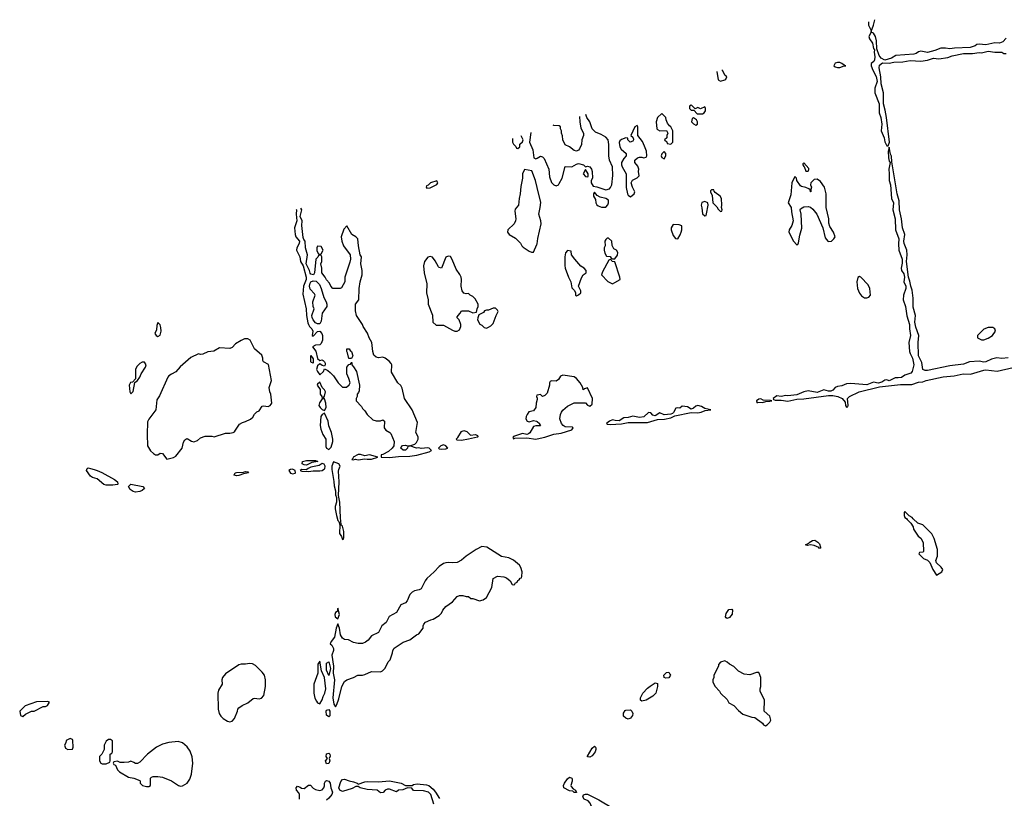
# Model space of a CAD drawing. Header units: inches. Extents: x 2710684 to 2828758, y 857022 to 965663.
# Tile 223 of 256: x 2735402 to 2744153, y 957076 to 963999. Entities that reach past the tile are written whole.
import ezdxf

# ---------------------------------------------------------------- set-up
doc = ezdxf.new("R2010")
doc.units = ezdxf.units.IN
doc.header["$MEASUREMENT"] = 0
for name, color, linetype in [('C7935', 7, 'Continuous'), ('C7936', 7, 'Continuous'), ('C7945', 7, 'Continuous'), ('C7946', 7, 'Continuous')]:
    doc.layers.add(name, color=color, linetype=linetype)

msp = doc.modelspace()

# ---------------------------------------------------------------- linework, layer by layer
at = {"layer": 'C7935', "color": 4}
for points, elevation in [([(2736063.1, 960000), (2736091.2, 959991.2), (2736132.1, 959972.1), (2736245.5, 959910), (2736270.4, 959890), (2736273.4, 959870), (2736270, 959867.6), (2736230, 959859.7), (2736170, 959860.7), (2736150, 959867), (2736090, 959917.6), (2736048, 959928), (2736030, 959939.3), (2735997, 959990), (2735999.1, 960000)], 8), ([(2737808, 960000), (2737793, 959990), (2737810, 959967.6), (2737830, 959961.7), (2737850, 959968.2), (2737852.7, 959970), (2737849.6, 959990), (2737832.9, 960000)], 12), ([(2737954.3, 960000), (2737950, 959996.2), (2737910, 959999.3), (2737896, 959990), (2737910, 959983.8), (2737970, 959981.3), (2738010, 959988.8), (2738070, 959987.2), (2738090, 959990.3), (2738103.1, 960000)], 12), ([(2738176.9, 960000), (2738194.4, 959894.4), (2738195.8, 959855.8), (2738208.2, 959810), (2738210, 959774), (2738218.8, 959750), (2738216.4, 959710), (2738206, 959670), (2738207, 959650), (2738217.1, 959590), (2738230, 959546), (2738237.5, 959537.5), (2738247.7, 959507.7), (2738243.1, 959430), (2738263.4, 959403.4), (2738270, 959378), (2738279, 959381), (2738283.1, 959396.9), (2738281.6, 959450), (2738270, 959495.3), (2738261.2, 959501.2), (2738259, 959510), (2738251.8, 959570), (2738247, 959710), (2738235.1, 959770), (2738242, 959890), (2738234.8, 959985.2), (2738239.6, 960000)], 12), ([(2737889.3, 957070), (2737889.2, 957109.2), (2737884, 957124), (2737862, 957150), (2737859, 957170), (2737870, 957184.7), (2737895.3, 957175.3), (2737906, 957166), (2737930, 957164.7), (2737970, 957194), (2737987.3, 957192.7), (2738010, 957166), (2738030, 957156), (2738070, 957146), (2738090, 957151), (2738105.2, 957170), (2738111.5, 957188.5), (2738109.6, 957210.4), (2738121.2, 957230), (2738130, 957234.9), (2738150, 957228), (2738161.1, 957210), (2738166.7, 957170), (2738182.4, 957130), (2738174.9, 957110), (2738150, 957076.9), (2738130, 957059.1)], 8), ([(2739083.3, 957023.3), (2739057.2, 957110), (2739034, 957130), (2738990, 957142), (2738906, 957146), (2738898, 957150), (2738887.3, 957167.3), (2738850, 957168.7), (2738807.3, 957152.7), (2738770, 957148.7), (2738750, 957135.3), (2738690, 957158.4), (2738670, 957157), (2738651.3, 957150), (2738632.7, 957127.3), (2738610, 957126), (2738578, 957150), (2738490, 957156.2), (2738428, 957170), (2738410, 957182), (2738390, 957182), (2738356.7, 957163.3), (2738270, 957138.4), (2738248, 957148), (2738239.7, 957170), (2738255.1, 957224.9), (2738270, 957244.7), (2738290, 957246), (2738330.5, 957230.5), (2738370, 957223), (2738402, 957210), (2738410, 957202), (2738470, 957224.4), (2738490, 957226.7), (2738590, 957223.1), (2738689.1, 957230.9), (2738792.2, 957212.2), (2738830, 957191.3), (2738890, 957191.3), (2738901.5, 957198.5), (2738934.2, 957205.8), (2739017.4, 957197.4), (2739038.8, 957190), (2739076.7, 957156.7), (2739098.8, 957130), (2739133.7, 957073.7)], 8)]:
    msp.add_lwpolyline(points, dxfattribs=dict(at, elevation=elevation))
for points, elevation in [([(2737330, 959944.2), (2737309.5, 959950), (2737317.2, 959970), (2737330, 959974.3), (2737390, 959977.3), (2737410, 959982.8), (2737430, 959978), (2737436, 959970), (2737390, 959962.7), (2737350, 959948)], 8), ([(2736430, 959799.6), (2736410, 959805.1), (2736383.3, 959823.3), (2736369.7, 959850.3), (2736390, 959870.3), (2736496, 959850), (2736510.8, 959830), (2736490, 959812.3), (2736470, 959805.1)], 8), ([(2739510, 959316), (2739458, 959290), (2739370.7, 959229.3), (2739330, 959194), (2739290, 959173.2), (2739250, 959169.2), (2739210, 959173.2), (2739190, 959169.2), (2739170, 959164), (2739130, 959139), (2739086, 959090), (2739021, 959030), (2739006, 959010), (2738970, 958938), (2738951.1, 958928.9), (2738910, 958922), (2738890, 958908.7), (2738870, 958888), (2738847.1, 958832.9), (2738830, 958815.3), (2738790, 958795.3), (2738750.6, 958729.4), (2738685.5, 958694.5), (2738659.8, 958640.2), (2738622, 958610), (2738591.3, 958550), (2738530, 958522), (2738498, 958482), (2738475.3, 958464.7), (2738450, 958454), (2738410, 958454), (2738370, 958462), (2738324.7, 958484.7), (2738290, 958489.2), (2738270, 958499), (2738253.2, 958530), (2738245.2, 958590), (2738230, 958628), (2738214.8, 958590), (2738199.6, 958510), (2738170.4, 958470), (2738162, 958450), (2738177, 958437), (2738190.2, 958410), (2738191.3, 958390), (2738177.6, 958350), (2738191, 958250), (2738188.8, 958190), (2738199.4, 958130), (2738186.4, 957970), (2738193.7, 957913.7), (2738210, 957891), (2738220.9, 957910), (2738238.3, 957961.7), (2738264.5, 958070), (2738290, 958116), (2738310, 958131), (2738370, 958151.3), (2738406, 958170), (2738449.1, 958170.9), (2738470, 958176), (2738530, 958204.7), (2738610, 958202), (2738626, 958210), (2738650, 958234), (2738678, 958290), (2738693.6, 958306.4), (2738715.3, 958370), (2738718, 958390), (2738728.9, 958411.1), (2738810, 958466), (2738870, 958484.7), (2738929.2, 958530.8), (2738950, 958538), (2738988, 958590), (2738988.9, 958611.1), (2738994.6, 958625.4), (2739010, 958642), (2739055.3, 958664.7), (2739078, 958670), (2739130, 958702), (2739150, 958722), (2739162, 958750), (2739190, 958782), (2739250, 958822), (2739290, 958871.3), (2739310, 958881), (2739339.8, 958879.8), (2739370, 958872), (2739390, 958872), (2739412.7, 958852.7), (2739430, 958852), (2739490, 958831.3), (2739520.2, 958839.8), (2739550, 958862), (2739598, 958950), (2739610, 959032), (2739649.3, 959050.7), (2739705.4, 959045.4), (2739730, 959038), (2739762, 959010), (2739778, 958978), (2739790, 958974), (2739802, 958978), (2739806, 958990), (2739822, 958998), (2739830, 959014), (2739842, 959018), (2739850, 959034), (2739862, 959038), (2739866, 959050), (2739868, 959090), (2739855.3, 959130), (2739844, 959150), (2739790, 959194), (2739750, 959214), (2739685.6, 959225.6), (2739555.3, 959310)], 12), ([(2738230, 958766), (2738222.8, 958737.2), (2738210, 958728), (2738204, 958710), (2738207.3, 958690), (2738230, 958672), (2738244, 958710)], 12), ([(2737444.5, 958275.5), (2737408.9, 958268.9), (2737370, 958268.7), (2737350, 958262), (2737230, 958182), (2737204.7, 958150), (2737198, 958130), (2737202, 958090), (2737170, 958038), (2737162.8, 958010), (2737165.5, 957870), (2737176.3, 957830), (2737190, 957806.8), (2737210, 957786.8), (2737250, 957762), (2737270, 957757.3), (2737290, 957761), (2737310, 957784.7), (2737337.2, 957850), (2737341.2, 957870), (2737350, 957881), (2737378.6, 957901.4), (2737430, 957924), (2737477.5, 957962.5), (2737490, 957967.3), (2737530, 957961), (2737550, 957966), (2737573.2, 957990), (2737587, 958070), (2737585.6, 958130), (2737578, 958170), (2737557.4, 958197.4), (2737496.6, 958256.6), (2737470, 958272.7)], 12), ([(2738070, 958295.3), (2738052, 958270), (2738050.8, 958190), (2738017.3, 958090), (2738016.4, 958010), (2738026.4, 957966.4), (2738039.8, 957939.8), (2738050, 957926), (2738070, 957918), (2738090, 957950.8), (2738098.8, 957981.2), (2738114, 958010), (2738123.7, 958050), (2738111.7, 958150), (2738085.2, 958210)], 12), ([(2738150, 958169), (2738130, 958215.3), (2738128, 958250), (2738130, 958278), (2738150, 958290.8), (2738165.2, 958230)], 8), ([(2735650, 957938), (2735550, 957935.3), (2735450, 957898), (2735402, 957850), (2735410, 957814), (2735430, 957804.7), (2735454.6, 957825.4), (2735508.4, 957851.6), (2735530, 957852), (2735610, 957894), (2735630, 957894), (2735650, 957902), (2735666, 957930)], 12), ([(2738150, 957799.5), (2738130, 957817.2), (2738125.4, 957850), (2738130, 957859.1), (2738150, 957867.3), (2738158.7, 957850), (2738158.4, 957810)], 8), ([(2735850, 957608), (2735814, 957590), (2735812, 957570), (2735801, 957550), (2735810, 957522), (2735830, 957512), (2735870, 957514), (2735878, 957530), (2735875.3, 957590), (2735870, 957598)], 12), ([(2736210, 957598), (2736190, 957598), (2736170, 957586), (2736154, 957550), (2736154, 957510), (2736131.6, 957468.4), (2736112.7, 957447.3), (2736112, 957410), (2736122, 957390), (2736136.4, 957383.6), (2736170, 957382), (2736202, 957398), (2736206, 957410), (2736206, 957470), (2736222, 957478), (2736226, 957490), (2736227.3, 957587.3)], 12), ([(2736810, 957582), (2736726.4, 957573.6), (2736670, 957559), (2736618, 957530), (2736538, 957470), (2736470, 957398), (2736450, 957386), (2736430, 957386), (2736416.4, 957396.4), (2736390, 957406), (2736370, 957398), (2736330, 957395.3), (2736296.4, 957396.4), (2736270, 957406), (2736238, 957402), (2736234, 957390), (2736238, 957378), (2736252.7, 957372.7), (2736272, 957330), (2736290, 957312), (2736370, 957266), (2736416.9, 957256.9), (2736470, 957234), (2736474, 957230), (2736474, 957210), (2736494, 957190), (2736530, 957182), (2736550, 957182), (2736566, 957190), (2736564.7, 957255.3), (2736574.6, 957265.4), (2736589.2, 957270.8), (2736630, 957270.8), (2736670, 957264.7), (2736750, 957230.7), (2736812, 957190), (2736830, 957184), (2736850, 957186.8), (2736889, 957210), (2736914.2, 957245.8), (2736929.3, 957290), (2736940.9, 957390), (2736934.8, 957445.2), (2736916.6, 957496.6), (2736890, 957535.3), (2736850, 957568.7)], 12), ([(2738130, 957384), (2738121.2, 957410), (2738138, 957430), (2738127.2, 957447.2), (2738128, 957472), (2738150, 957479.3), (2738158.4, 957470), (2738160.5, 957450), (2738153, 957430), (2738157.1, 957410), (2738150, 957385.2)], 8)]:
    msp.add_lwpolyline(points, close=True, dxfattribs=dict(at, elevation=elevation))
at = {"layer": 'C7936', "color": 4}
for points, elevation in [([(2739782, 962942.2), (2739782, 962910), (2739790, 962894), (2739812.7, 962872.7), (2739818, 962858), (2739830, 962854), (2739846, 962870), (2739847.3, 962892.7), (2739870, 962914), (2739878, 962930), (2739859.2, 962967.6)], 12), ([(2739944, 962995.4), (2739932, 962910), (2739962, 962842), (2739971, 962771), (2739990, 962762.8), (2740000, 962768.3)], 12), ([(2740000, 962508.1), (2739985.2, 962570), (2739954.6, 962654.6), (2739890, 962666), (2739871.3, 962630), (2739871, 962590), (2739856.9, 962516.9), (2739851, 962450), (2739841, 962410), (2739836, 962350), (2739806.4, 962313.6), (2739802, 962298), (2739810.8, 962230), (2739807.3, 962210), (2739796.4, 962183.6), (2739741, 962130), (2739738, 962110), (2739752, 962090), (2739810, 962058), (2739853.7, 962013.7), (2739864.7, 961990), (2739878, 961978), (2739930, 961941), (2739950, 961931), (2739970, 961931.3), (2739999.3, 962000.7), (2740000, 962006.6)], 12), ([(2737860.6, 962311.2), (2737861, 962310), (2737858.8, 962270), (2737865.7, 962210), (2737843.1, 962150), (2737850.3, 962090), (2737857.4, 962070), (2737888.7, 962030), (2737886.3, 962010), (2737865.3, 961970), (2737862, 961950), (2737890.4, 961890), (2737898, 961850), (2737921.1, 961810), (2737948.9, 961710), (2737947.2, 961690), (2737923.1, 961630), (2737919.2, 961559.2), (2737948.2, 961430), (2737950.4, 961370), (2737963.8, 961303.8), (2737967.9, 961287.9), (2737978.7, 961270), (2737999.5, 961250), (2738007.2, 961230), (2738001, 961190), (2738010, 961184.9), (2738050, 961228), (2738070, 961231.3), (2738088.7, 961208.7), (2738091.9, 961191.9), (2738093.1, 961150), (2738080.9, 961119.1), (2738070, 961107.3), (2738030, 961106.6), (2738004.9, 961090), (2738032.8, 961052.8), (2738050, 960987.3), (2738070, 960970.6), (2738090, 960974), (2738098, 960970), (2738110, 960958), (2738116, 960944), (2738118, 960930), (2738110, 960918), (2738090, 960924), (2738070, 960939), (2738050, 960920.9), (2738040.3, 960890), (2738048.9, 960870), (2738070, 960840.7), (2738101.2, 960870), (2738110, 960894), (2738139.8, 960879.8), (2738162.8, 960862.8), (2738190, 960832), (2738231.3, 960770), (2738270, 960732), (2738307.3, 960732.7), (2738330, 960754), (2738338, 960770), (2738328.7, 960810), (2738309, 960850), (2738308.9, 960911.1), (2738327.3, 960932.7), (2738342, 960938), (2738347.3, 960952.7), (2738354, 960950), (2738354, 960930), (2738370, 960914), (2738396.3, 960870), (2738422.8, 960750), (2738419.1, 960700.9), (2738414.4, 960685.6), (2738402, 960670), (2738402, 960650), (2738392, 960630), (2738392, 960610), (2738441, 960561), (2738450, 960542), (2738470, 960522), (2738491.3, 960490), (2738542, 960442), (2738571.6, 960431.6), (2738590, 960431.3), (2738608.4, 960431.6), (2738630, 960441), (2738644.7, 960430), (2738640.5, 960370), (2738654.8, 960350), (2738690.3, 960330.3), (2738699.9, 960319.9), (2738731, 960250), (2738727.3, 960210), (2738713.4, 960190), (2738681.1, 960158.9), (2738630, 960133.2), (2738614, 960130), (2738614, 960110), (2738690, 960106), (2738770, 960115.3), (2738870, 960119.5), (2738931.6, 960128.4), (2739042.7, 960157.3), (2739061.2, 960170), (2739041.2, 960190), (2739030, 960193.7), (2738970, 960185.6), (2738950, 960191.8), (2738930, 960189.3), (2738870, 960209.2), (2738851.3, 960208.7), (2738847.3, 960190), (2738830, 960172.7), (2738810, 960173.2), (2738789.3, 960190), (2738799, 960210), (2738806.2, 960213.8), (2738830, 960217), (2738850, 960210.4), (2738870, 960210.6), (2738914.9, 960225.1), (2738930, 960238.8), (2738943.7, 960270), (2738942.7, 960290), (2738923.7, 960330), (2738936.6, 960416.6), (2738889.2, 960530), (2738822, 960630), (2738802.7, 960722.7), (2738790, 960748), (2738762, 960770), (2738706.3, 960866.3), (2738708.7, 960930), (2738703.1, 960943.1), (2738684.7, 960964.7), (2738650, 960988.7), (2738630, 960998), (2738590, 960994), (2738570, 960999), (2738550, 961015.3), (2738539.3, 961050), (2738533.2, 961130), (2738509, 961170), (2738492.1, 961212.1), (2738455.3, 961270), (2738449, 961290), (2738395.3, 961370), (2738388, 961410), (2738386, 961470), (2738415.3, 961510), (2738419.3, 961610), (2738429.2, 961670), (2738446.6, 961730), (2738445.1, 961770), (2738435.1, 961830), (2738441.2, 961890), (2738429.2, 961910), (2738412, 961990), (2738408.7, 962050), (2738390, 962068.7), (2738355.3, 962090), (2738310, 962166), (2738282, 962138), (2738258, 962070), (2738264.7, 962030), (2738281, 961990), (2738338, 961910), (2738341, 961870), (2738336.8, 961843.2), (2738291.3, 961710), (2738291.3, 961670), (2738263.6, 961616.4), (2738250, 961608), (2738186, 961610), (2738166, 961630), (2738156.4, 961656.4), (2738130, 961686), (2738118, 961710), (2738088, 961750), (2738088, 961790), (2738078, 961830), (2738086, 961850), (2738086, 961890), (2738082, 961902), (2738070, 961906), (2738058, 961902), (2738052.7, 961887.3), (2738034, 961870), (2738021, 961750), (2738012, 961730), (2737990, 961735.3), (2737984.5, 961744.5), (2737977.2, 961770), (2737947.6, 961827.6), (2737959.3, 961910), (2737941.1, 961970), (2737938.4, 962030), (2737926, 962046), (2737921.8, 962061.8), (2737909.6, 962170.4), (2737912, 962210), (2737896, 962250), (2737908.7, 962310), (2737901.6, 962324.6)], 12), ([(2740000, 960622.7), (2739991, 960590), (2739990.8, 960550), (2739970, 960522), (2739927.7, 960512.3), (2739911, 960490), (2739902.8, 960470), (2739901, 960450), (2739911.1, 960431.1), (2739930, 960424.7), (2739970, 960436), (2739994, 960430), (2740000, 960425.7)], 12), ([(2740000, 960662.2), (2739998, 960662), (2739994, 960650), (2740000, 960635)], 12), ([(2740000, 960388.8), (2739990, 960388.7), (2739970, 960382), (2739935.3, 960324.7), (2739923.8, 960316.2), (2739910, 960312), (2739870, 960321.2), (2739790, 960292.7), (2739785.4, 960285.4), (2739790, 960274), (2739802, 960278), (2739910, 960280.7), (2739990, 960270.7), (2740000, 960272.8)], 12), ([(2735999.1, 960000), (2736001.2, 960010), (2736010, 960014.9), (2736030, 960010.4), (2736063.1, 960000)], 8), ([(2737832.9, 960000), (2737830, 960001.7), (2737810, 960001.3), (2737808, 960000)], 12), ([(2738103.1, 960000), (2738112.8, 960007.2), (2738115.6, 960030), (2738107.8, 960047.8), (2738090, 960053.6), (2738064.3, 960035.7), (2737990, 960019.8), (2737965.5, 960010), (2737954.3, 960000)], 12), ([(2738239.6, 960000), (2738249.3, 960030), (2738239, 960050), (2738190, 960067), (2738175.2, 960030), (2738175.2, 960010), (2738176.9, 960000)], 12)]:
    msp.add_lwpolyline(points, dxfattribs=dict(at, elevation=elevation))
for points, elevation in [([(2739110, 962566), (2739054, 962550), (2739032.7, 962527.3), (2739018, 962522), (2739014, 962510), (2739022, 962502), (2739050, 962504.7), (2739110, 962534), (2739118, 962550)], 12), ([(2738050, 961986), (2738042, 961970), (2738043.6, 961943.6), (2738058, 961918), (2738070, 961914), (2738082, 961918), (2738098, 961950), (2738082, 961982)], 12), ([(2739210, 961898), (2739190, 961888), (2739150, 961788.7), (2739130, 961795.3), (2739123.2, 961803.2), (2739095.1, 961855.1), (2739070, 961888.7), (2739050, 961895.3), (2739030, 961889), (2738998.8, 961850), (2738990.8, 961810), (2738996, 961750), (2739021, 961650), (2739018.8, 961570), (2739031, 961510), (2739031.1, 961471.1), (2739071.6, 961371.6), (2739074, 961310), (2739104.7, 961284.7), (2739170, 961284.7), (2739250, 961238), (2739270, 961231.3), (2739290, 961231.3), (2739310, 961242), (2739322, 961270), (2739322, 961290), (2739308, 961330), (2739286, 961350), (2739298, 961370), (2739318, 961390), (2739330, 961411.3), (2739390, 961412), (2739430, 961394), (2739462, 961398), (2739468, 961430), (2739478, 961450), (2739478, 961470), (2739450, 961518), (2739430, 961538), (2739406, 961550), (2739390, 961566), (2739370, 961562), (2739350, 961568), (2739335.3, 961590), (2739326, 961630), (2739329.2, 961690), (2739325.2, 961710), (2739314.8, 961734.8), (2739281.5, 961781.5), (2739246.6, 961866.6), (2739230, 961895.3)], 12), ([(2738070, 961294), (2738050, 961294.5), (2738030, 961303.6), (2738009.8, 961329.8), (2738001.1, 961350), (2737999.7, 961370), (2738018, 961430), (2738009.4, 961450), (2738006.6, 961490), (2738027.6, 961550), (2738022.4, 961562.4), (2737983.6, 961603.6), (2737977.7, 961630), (2737983.1, 961656.9), (2737990, 961667.3), (2738010, 961678.8), (2738036, 961676), (2738065.4, 961645.4), (2738082, 961610), (2738104.7, 961530), (2738126, 961490), (2738131.3, 961470), (2738131, 961450), (2738090.9, 961389.1), (2738082, 961318)], 12), ([(2739610, 961435.3), (2739570, 961418), (2739550, 961418), (2739534, 961410), (2739523.6, 961396.4), (2739483.6, 961376.4), (2739472.7, 961347.3), (2739472, 961330), (2739491.6, 961291.6), (2739510, 961282), (2739530, 961262), (2739550, 961258), (2739570, 961264.7), (2739590, 961276), (2739610, 961298), (2739635.3, 961370), (2739654.6, 961405.4), (2739650, 961418), (2739630, 961434)], 12), ([(2736630, 961306), (2736619.6, 961280.4), (2736616.9, 961243.1), (2736602, 961210), (2736614, 961190), (2736630, 961182), (2736650, 961194), (2736658, 961230), (2736656.4, 961263.6), (2736650, 961286)], 12), ([(2737430, 961162), (2737399.6, 961160.4), (2737370, 961148), (2737321.4, 961118.6), (2737290, 961085.2), (2737270, 961077.2), (2737178, 961082), (2737126.4, 961053.6), (2737074.4, 961045.6), (2737030, 961024), (2737010, 961022), (2736990, 961028), (2736924, 960996), (2736828.3, 960911.7), (2736790, 960868.7), (2736750, 960848.7), (2736727.7, 960832.3), (2736719.8, 960820.2), (2736644.5, 960655.5), (2736622, 960618), (2736610.6, 960529.4), (2736550, 960448.7), (2736536.8, 960423.2), (2736534, 960310), (2736538, 960210), (2736565.2, 960165.2), (2736590, 960141), (2736610, 960131), (2736630, 960131.3), (2736650, 960144.7), (2736670, 960142), (2736710, 960092), (2736770, 960106), (2736790, 960118), (2736845.2, 960190), (2736857.5, 960242.5), (2736870, 960264.7), (2736878, 960270), (2736890, 960274.8), (2736930, 960250.8), (2736950, 960246), (2736980.9, 960259.1), (2737010, 960280.7), (2737050, 960297.3), (2737110, 960296), (2737130, 960291.3), (2737230, 960322.8), (2737270, 960322.8), (2737298, 960330), (2737310, 960336), (2737321.2, 960350), (2737356.5, 960403.5), (2737381.2, 960418.8), (2737410, 960426), (2737452.3, 960447.7), (2737475.1, 960464.9), (2737489.4, 960490.6), (2737510, 960511.3), (2737530, 960522), (2737558, 960562), (2737570, 960564.7), (2737610, 960558.8), (2737628.7, 960570), (2737638, 960582), (2737642, 960590), (2737634, 960670), (2737624, 960690), (2737619, 960730), (2737639, 960790), (2737614, 960934), (2737570, 960958), (2737562, 960970), (2737564, 960990), (2737555.5, 961015.5), (2737490, 961074), (2737450, 961148.7)], 12), ([(2738350, 960986), (2738328.4, 960988.4), (2738316.4, 961036.4), (2738308.7, 961050), (2738310, 961074), (2738330, 961072), (2738338, 961058), (2738350.8, 961050), (2738362, 961010)], 12), ([(2736510, 960954), (2736490, 960953.2), (2736470, 960942), (2736444.5, 960915.5), (2736431, 960890), (2736432.7, 960807.3), (2736403.6, 960776.4), (2736387.9, 960772.1), (2736376, 960750), (2736381, 960690), (2736390, 960672), (2736410, 960694), (2736426, 960774), (2736450, 960792), (2736470, 960822), (2736481.2, 960850), (2736520.9, 960910), (2736525.2, 960930)], 12), ([(2738010, 960944.5), (2737995.3, 960950), (2737990, 960958), (2737990, 961014), (2738010, 960984.7)], 8), ([(2738070, 960775.1), (2738050, 960759), (2738046.7, 960750), (2738071.1, 960711.1), (2738073.4, 960670), (2738087.7, 960650), (2738090, 960634), (2738102, 960638), (2738110, 960651.3), (2738120.9, 960690), (2738110, 960709), (2738088.9, 960728.9)], 12), ([(2738090, 960629.3), (2738067.8, 960592.2), (2738060.2, 960570), (2738072.2, 960550), (2738090, 960533.7), (2738110, 960524.7), (2738127.3, 960550), (2738121.7, 960590), (2738110, 960629)], 12), ([(2738110, 960501.2), (2738090, 960487.8), (2738077.7, 960470), (2738073.6, 960390), (2738079.4, 960359.4), (2738097.4, 960310), (2738122.3, 960270), (2738123.7, 960203.7), (2738130, 960190.7), (2738150, 960177.3), (2738170, 960198), (2738185.1, 960250), (2738184.5, 960270), (2738174, 960330), (2738149, 960389), (2738143.5, 960430)], 12), ([(2739410, 960306), (2739454, 960310), (2739470, 960302), (2739473.2, 960293.2), (2739474, 960290), (2739470, 960288.4), (2739390, 960269.7), (2739330, 960258.5), (2739290, 960262), (2739282, 960270), (2739296.9, 960283.1), (2739330, 960339.1), (2739350, 960348), (2739377.2, 960337.2)], 8), ([(2739170, 960219.3), (2739144.7, 960210), (2739124.7, 960190), (2739130, 960184.7), (2739150, 960181), (2739190, 960184), (2739208, 960190), (2739188.7, 960210)], 12), ([(2737950, 960039.3), (2737930, 960041.5), (2737914, 960050), (2737916, 960070), (2737950, 960080.3), (2737990, 960081.1), (2738030, 960080.5), (2738051.7, 960070), (2737999, 960061), (2737970, 960047.1)], 8), ([(2738410, 960132.3), (2738366, 960110), (2738363.6, 960096.4), (2738354, 960090), (2738364.7, 960084.7), (2738388, 960092), (2738410, 960087.3), (2738470, 960096), (2738490.9, 960090.9), (2738530, 960090.8), (2738586, 960110), (2738510, 960131.5), (2738470, 960121.2), (2738430, 960132)], 12)]:
    msp.add_lwpolyline(points, close=True, dxfattribs=dict(at, elevation=elevation))
at = {"layer": 'C7945', "color": 4}
for points, elevation in [([(2743270, 959626), (2743262, 959618), (2743262, 959590), (2743270, 959574), (2743284.7, 959564.7), (2743290, 959554), (2743323.6, 959523.6), (2743342, 959490), (2743344.7, 959470), (2743387.1, 959407.1), (2743412, 959390), (2743431.6, 959351.6), (2743434, 959270), (2743430, 959266), (2743398, 959262), (2743394, 959250), (2743434, 959210), (2743470, 959194), (2743490, 959174), (2743518, 959110), (2743550, 959062), (2743599, 959090), (2743605.2, 959110), (2743591.7, 959131.7), (2743549, 959170), (2743544, 959190), (2743559.3, 959230), (2743558, 959290), (2743530, 959388), (2743510, 959428), (2743430, 959508), (2743384, 959524), (2743342, 959562), (2743334.6, 959574.6), (2743307.3, 959587.3)], 12), ([(2742510, 959298), (2742505.2, 959305.2), (2742463.7, 959323.7), (2742430, 959329.3), (2742404.7, 959324.7), (2742386, 959330), (2742416.4, 959343.6), (2742418, 959350), (2742448, 959370), (2742470, 959370.7), (2742495.2, 959355.2), (2742510, 959338), (2742518, 959310), (2742518, 959302)], 8), ([(2741690, 958675.3), (2741681.2, 958681.2), (2741675.3, 958690), (2741681.2, 958718.8), (2741706, 958754), (2741730, 958758), (2741738, 958750), (2741734.8, 958714.8), (2741710, 958685.2)], 8), ([(2741670, 958298), (2741631.6, 958288.4), (2741612.7, 958267.3), (2741612, 958250), (2741572, 958170), (2741572, 958150), (2741562, 958130), (2741562, 958110), (2741582, 958070), (2741622, 958030), (2741631.6, 958011.6), (2741690, 957954), (2741705.4, 957925.4), (2741750, 957901), (2741790, 957856), (2741830, 957826), (2741910, 957798), (2741935.3, 957795.3), (2742004.7, 957744.7), (2742014, 957730), (2742030, 957722), (2742046, 957730), (2742070, 957754), (2742078, 957770), (2742070, 957806), (2742018, 957850), (2742022, 957950), (2741982, 958030), (2741982, 958050), (2741988.7, 958070), (2741988, 958150), (2741975.3, 958190), (2741970, 958195.3), (2741950, 958195.3), (2741890, 958175.3), (2741840.4, 958180.4), (2741790, 958208), (2741748.4, 958248.4), (2741710, 958268), (2741690, 958288)], 12), ([(2741144.8, 958144.8), (2741129.2, 958150), (2741127, 958170), (2741150, 958196.3), (2741170, 958197.3), (2741181.1, 958181.1), (2741184.9, 958170), (2741170, 958147.3)], 8), ([(2740930, 957939), (2740919, 957950), (2740919.5, 957970), (2740940.7, 958010), (2740982.8, 958057.2), (2741005.4, 958074.6), (2741050, 958102), (2741070, 958096), (2741070.4, 958069.6), (2741054.8, 958010), (2741030, 957986), (2740970, 957949.4)], 8), ([(2740810, 957780.9), (2740790, 957789.4), (2740768.3, 957808.3), (2740767.6, 957832.4), (2740782.6, 957857.4), (2740790, 957861.6), (2740830, 957862), (2740844, 957850), (2740850.5, 957830), (2740847.9, 957812.1), (2740830, 957789.2)], 8), ([(2740470, 957441.2), (2740450, 957446), (2740450, 957451.3), (2740490, 957521), (2740510, 957538.8), (2740521, 957530), (2740522.8, 957522.8), (2740524, 957510), (2740518, 957490), (2740490, 957453.2)], 8), ([(2740350, 957129), (2740330, 957129.4), (2740319.3, 957139.3), (2740290, 957144.5), (2740237.2, 957170), (2740236, 957190), (2740243.7, 957210), (2740269.7, 957250.3), (2740290, 957264.9), (2740310, 957256), (2740312.7, 957250), (2740312.7, 957230), (2740300.7, 957190), (2740303, 957183), (2740320.7, 957160.7), (2740342, 957150)], 8), ([(2740670, 956945.1), (2740590, 956954.5), (2740550, 956969.4), (2740530, 956983.7), (2740495.1, 956995.1), (2740484.8, 957004.8), (2740473.1, 957033.1), (2740454.9, 957054.9), (2740419.3, 957070), (2740406, 957090), (2740412.5, 957107.5), (2740430, 957114.4), (2740450, 957114), (2740550, 957063.8), (2740673.4, 956990), (2740694, 956970), (2740690, 956949.6)], 8)]:
    msp.add_lwpolyline(points, close=True, dxfattribs=dict(at, elevation=elevation))
at = {"layer": 'C7946', "color": 4, "elevation": 12}
for points in [[(2742946.1, 963981.3), (2742945.3, 963950), (2742967.7, 963910), (2742970, 963894), (2742991.8, 963950), (2743001.1, 963999.4)], [(2744170, 963834.5), (2744138.6, 963801.4), (2744110, 963789.7), (2744070, 963793.6), (2743990, 963776.9), (2743930, 963782), (2743910, 963778), (2743893.8, 963766.2), (2743850, 963751.6), (2743710, 963746.6), (2743670, 963740.7), (2743630, 963747), (2743590, 963746.6), (2743536, 963724), (2743470, 963707.6), (2743410, 963719.3), (2743390, 963712.7), (2743370, 963698), (2743350, 963692.3), (2743190, 963679.5), (2743150, 963657.6), (2743090, 963640.9), (2743058.3, 963658.3), (2743040.5, 963680.5), (2743019, 963739), (2743016.2, 963810), (2743007.3, 963850), (2742990, 963879.3), (2742970, 963889.2), (2742950.4, 963850), (2742954.4, 963830), (2742980.5, 963790), (2742990, 963742), (2742998, 963730), (2742996, 963710), (2743003.1, 963670), (2742999, 963641), (2742992, 963628), (2742970.8, 963610), (2742970.5, 963590), (2742984.2, 963550), (2743014.4, 963494.4), (2743021.6, 963450), (2743002.6, 963390), (2743002.6, 963350), (2743041.6, 963250), (2743040.9, 963170), (2743054.9, 963130), (2743063.1, 963070), (2743058.9, 963010), (2743084.4, 962950), (2743090, 962912), (2743110, 962878), (2743122, 962878), (2743132.3, 962910), (2743104.5, 963130), (2743094.3, 963194.3), (2743079.5, 963250), (2743078.4, 963350), (2743059.5, 963430), (2743057, 963490), (2743039.6, 963570), (2743044.9, 963595.1), (2743070, 963616.3), (2743130, 963613), (2743170, 963621.6), (2743250, 963623.8), (2743315.9, 963635.9), (2743410.7, 963630.7), (2743470, 963640.5), (2743523.8, 963656.2), (2743570, 963652.4), (2743650, 963663.1), (2743690, 963678.4), (2743790, 963698), (2743870, 963698), (2743930, 963707.7), (2743950, 963705.5), (2744010, 963719.3), (2744070, 963710.5), (2744130, 963710.5), (2744150, 963698), (2744170, 963698)], [(2741598.3, 963538.7), (2741610, 963464.7), (2741630, 963451.3), (2741670, 963464.7), (2741678, 963470), (2741686, 963490), (2741670, 963506), (2741650, 963546), (2741642.7, 963553.3)], [(2740000, 962768.3), (2740030, 962784.9), (2740050, 962780.7), (2740064.7, 962764.7), (2740104.9, 962670), (2740110, 962602), (2740130, 962552), (2740150, 962531.3), (2740170, 962522), (2740190, 962532), (2740198, 962542), (2740224, 962590), (2740250, 962694), (2740310, 962691.3), (2740350, 962714.8), (2740370, 962721), (2740412, 962710), (2740430, 962692), (2740450, 962696), (2740470, 962691.3), (2740484.7, 962670), (2740491.1, 962648.9), (2740492, 962590), (2740482, 962570), (2740482, 962550), (2740498, 962518), (2740530, 962512), (2740610, 962486), (2740643.1, 962496.9), (2740652.9, 962507.1), (2740664, 962530), (2740673.6, 962613.6), (2740669.3, 962690), (2740645.2, 962750), (2740637.2, 962790), (2740638, 962890), (2740632.7, 962930), (2740610, 962956), (2740570, 962979.3), (2740520.2, 963000.2), (2740488.7, 963028.7), (2740468.7, 963090), (2740442, 963130), (2740433.3, 963156.1)], [(2740376.7, 963137.5), (2740379.1, 963090), (2740390, 963034), (2740411.6, 962991.6), (2740412, 962970), (2740398, 962930), (2740396, 962890), (2740378.8, 962850), (2740370, 962839), (2740350, 962829), (2740330, 962837.2), (2740290, 962868.7), (2740250, 962886), (2740228, 962930), (2740227.3, 962967.3), (2740218, 962990), (2740218, 963010), (2740208, 963030), (2740207.3, 963047.3), (2740196.4, 963056.4), (2740150, 963058), (2740144.1, 963061.1)], [(2744186, 960994), (2744130, 960987.8), (2744086, 960994), (2744038, 960982), (2743990, 960957.6), (2743970, 960953.6), (2743930, 960963.1), (2743843.8, 960956.2), (2743790, 960935.1), (2743670, 960922.4), (2743470, 960880.9), (2743450, 960880.9), (2743429.4, 960890), (2743419.5, 960950), (2743391.8, 961010), (2743388, 961130), (2743394, 961190), (2743366.9, 961266.9), (2743358.7, 961310), (2743364.2, 961370), (2743343.8, 961443.8), (2743343.9, 961523.9), (2743333.3, 961593.3), (2743321.6, 961630), (2743314.7, 961674.7), (2743302, 961710), (2743284.5, 961850), (2743289.6, 961910), (2743286.3, 961950), (2743262.9, 962010), (2743259.5, 962030), (2743267.6, 962090), (2743247.6, 962150), (2743238.7, 962230), (2743220.5, 962310), (2743219.5, 962390), (2743200.5, 962450), (2743154.2, 962734.2), (2743150, 962786), (2743142.7, 962802.7), (2743130, 962866), (2743120.7, 962830), (2743124.9, 962770), (2743130, 962742), (2743138, 962730), (2743125.3, 962670), (2743130.7, 962630), (2743130.4, 962570), (2743141.1, 962530), (2743150.4, 962410), (2743168.8, 962370), (2743161.7, 962310), (2743184.2, 962230), (2743187.2, 962130), (2743217, 962050), (2743212.5, 962007.5), (2743215.3, 961950), (2743244.6, 961870), (2743244.8, 961835.2), (2743235.8, 961790), (2743239.5, 961770), (2743259.6, 961739.6), (2743267.4, 961710), (2743258.7, 961670), (2743276.4, 961630), (2743277, 961610), (2743258.3, 961550), (2743254.3, 961510), (2743273.4, 961450), (2743286.7, 961366.7), (2743310.4, 961290), (2743310.3, 961250), (2743320.3, 961190), (2743305.7, 961130), (2743311.7, 961050), (2743317, 961030), (2743338.4, 960990), (2743348.2, 960930), (2743335.5, 960870), (2743322.8, 960857.2), (2743270, 960838.7), (2743240.6, 960819.4), (2743210, 960814), (2743183.7, 960816.3), (2743130, 960789.4), (2743110, 960795.8), (2743090, 960794.7), (2743063.1, 960776.9), (2743033, 960767), (2742990, 960775.8), (2742930, 960753.6), (2742790, 960764), (2742750, 960763), (2742710, 960744.2), (2742670, 960737.6), (2742650, 960729.6), (2742630, 960706.6), (2742610, 960695.6), (2742590, 960696.9), (2742550, 960709.5), (2742490, 960685.1), (2742410, 960699.7), (2742370, 960691.3), (2742310, 960664.5), (2742230, 960656.2), (2742210, 960658.4), (2742170, 960648.7), (2742130, 960654), (2742098, 960630), (2742101, 960621), (2742116, 960616), (2742170, 960616), (2742230, 960608.2), (2742310, 960624.4), (2742370, 960628.4), (2742590, 960658), (2742630, 960659.1), (2742672, 960650), (2742712, 960630), (2742739.6, 960599.6), (2742742, 960570), (2742750, 960554), (2742762, 960558), (2742766, 960570), (2742758, 960630), (2742778, 960650), (2742862, 960690), (2743045.1, 960734.9), (2743230, 960757.1), (2743330, 960756.3), (2743390, 960778), (2743430, 960779.1), (2743458, 960790), (2743610, 960823.7), (2743706.6, 960833.4), (2743786, 960850), (2743851.6, 960848.4), (2743970, 960883.7), (2743990, 960885.3), (2744090, 960875.3), (2744232.7, 960907.3)], [(2740000, 962006.6), (2740005.8, 962054.2), (2740035.5, 962184.5), (2740032.7, 962210), (2740015.1, 962270), (2740028.4, 962328.4), (2740032.5, 962372.5), (2740000, 962508.1)], [(2740000, 960272.8), (2740070, 960287.7), (2740150, 960313.4), (2740215.9, 960324.1), (2740310, 960352), (2740322, 960370), (2740315.1, 960375.1), (2740250, 960378), (2740231.5, 960391.5), (2740216, 960410), (2740202, 960450), (2740209.3, 960490), (2740218, 960510), (2740230, 960526.8), (2740270, 960562.8), (2740330, 960594), (2740430, 960591.3), (2740450, 960572), (2740470, 960562), (2740490, 960582), (2740493.2, 960630), (2740450, 960726), (2740422, 960718), (2740410, 960708), (2740408, 960730), (2740384, 960770), (2740350, 960809), (2740330, 960824), (2740230, 960839.3), (2740210, 960829), (2740190, 960799), (2740170, 960784), (2740130, 960788.7), (2740118, 960782), (2740111.3, 960770), (2740111, 960750), (2740090, 960678), (2740070, 960658), (2740050, 960648), (2740030, 960666), (2740000, 960662.2)], [(2740000, 960635), (2740002, 960630), (2740000, 960622.7)], [(2740000, 960425.7), (2740022, 960410), (2740022, 960402), (2740030.6, 960389.4), (2740000, 960388.8)]]:
    msp.add_lwpolyline(points, dxfattribs=at)
for points in [[(2742690, 963618), (2742670, 963618), (2742650, 963611.8), (2742638.8, 963590), (2742650, 963578.8), (2742670, 963573.4), (2742690, 963574.9), (2742730, 963588), (2742746, 963590), (2742730, 963594), (2742709.2, 963610)], [(2741370, 963238), (2741354, 963230), (2741354, 963210), (2741370, 963194), (2741394, 963194), (2741423.6, 963163.6), (2741470, 963162), (2741486, 963170), (2741498, 963190), (2741498, 963210), (2741490, 963226), (2741452, 963208), (2741430, 963218), (2741406, 963206), (2741376.4, 963236.4)], [(2741110, 963166), (2741072, 963130), (2741058, 963090), (2741066, 963030), (2741070, 963022), (2741090, 963012), (2741150, 963014), (2741162, 962990), (2741154, 962970), (2741154, 962950), (2741134, 962930), (2741152.7, 962912.7), (2741158, 962898), (2741190, 962894), (2741206, 962910), (2741208, 963010), (2741190, 963046), (2741176.4, 963056.4), (2741160.4, 963080.4), (2741148, 963110), (2741146, 963130)], [(2740890, 963058), (2740870, 963046), (2740834, 962970), (2740850, 962954), (2740856.9, 962936.9), (2740858, 962930), (2740850, 962918), (2740828, 962910), (2740808, 962930), (2740806, 962946), (2740790, 962948), (2740750, 962935.3), (2740736.9, 962923.1), (2740731.1, 962908.9), (2740736, 962870), (2740747.3, 962847.3), (2740791.3, 962810), (2740791.1, 962788.9), (2740770, 962766), (2740752, 962730), (2740752, 962710), (2740758, 962690), (2740791.3, 962630), (2740792, 962508), (2740802.8, 962450), (2740810, 962438), (2740830, 962424.7), (2740862, 962450), (2740868.7, 962470), (2740848.7, 962510), (2740838, 962550), (2740848.7, 962571.3), (2740890, 962592), (2740908, 962610), (2740902, 962650), (2740904, 962670), (2740897.2, 962697.2), (2740868.7, 962730), (2740868, 962750), (2740891.6, 962771.6), (2740910, 962778), (2740930, 962778), (2740950, 962771.3), (2740970, 962778), (2740977.2, 962790), (2740972.3, 962830), (2740955.9, 962875.9), (2740935.9, 962915.9), (2740895.3, 962970), (2740894.6, 963045.4)], [(2741390, 963126), (2741378, 963122), (2741372, 963090), (2741390, 963072), (2741410, 963062), (2741426, 963070), (2741426, 963090), (2741418, 963110)], [(2741130, 962826), (2741110, 962806), (2741104.7, 962790), (2741110, 962774), (2741130, 962762), (2741146, 962790), (2741146, 962810)], [(2742370, 962726), (2742362, 962718), (2742362, 962710), (2742370, 962694), (2742374, 962694), (2742390, 962654), (2742410, 962654), (2742416.4, 962663.6), (2742416.4, 962676.4)], [(2740430, 962668), (2740411, 962630), (2740430, 962606), (2740450, 962602), (2740454.6, 962605.4), (2740455.3, 962630)], [(2742290, 962606), (2742264.7, 962550), (2742256.9, 962443.1), (2742232, 962370), (2742258, 962330), (2742260.7, 962290), (2742276, 962210), (2742266, 962170), (2742242, 962130), (2742238, 962110), (2742280.7, 962030), (2742310, 961998), (2742318, 962002), (2742324, 962016), (2742335.5, 962084.5), (2742354.8, 962145.2), (2742349, 962270), (2742338, 962310), (2742342, 962318), (2742370, 962336), (2742410, 962337.3), (2742430, 962331), (2742450, 962316), (2742487.7, 962270), (2742541, 962150), (2742559.8, 962059.8), (2742584.7, 962030), (2742590, 962026), (2742618, 962030), (2742638, 962050), (2742648.7, 962070), (2742635.3, 962110), (2742602, 962162), (2742594, 962190), (2742593.2, 962230), (2742569.5, 962329.5), (2742569.4, 962450), (2742555.1, 962510), (2742520.2, 962560.2), (2742490, 962582), (2742462, 962578), (2742432, 962550), (2742431.3, 962530), (2742438, 962510), (2742432, 962490), (2742434, 962470), (2742430, 962468), (2742428, 962488), (2742416.4, 962496.4), (2742390, 962508.7), (2742350, 962515.3), (2742342, 962522), (2742308, 962570), (2742306, 962590)], [(2740510, 962466), (2740502, 962450), (2740502, 962430), (2740519.6, 962399.6), (2740522, 962370), (2740530, 962354), (2740543.6, 962343.6), (2740572.7, 962332.7), (2740610, 962332), (2740630, 962354), (2740635.3, 962370), (2740634, 962394), (2740610, 962408.7), (2740561.2, 962421.2), (2740535.3, 962435.3)], [(2741570, 962486), (2741550, 962486), (2741542, 962478), (2741542, 962470), (2741556.9, 962436.9), (2741562, 962370), (2741596.9, 962336.9), (2741610, 962314), (2741630, 962294), (2741642, 962298), (2741646, 962310), (2741638, 962330), (2741642, 962350), (2741639, 962410), (2741628.7, 962430), (2741584, 962464), (2741574, 962474)], [(2741490, 962382), (2741465.4, 962374.6), (2741458, 962350), (2741465.4, 962325.4), (2741470, 962274), (2741490, 962254), (2741502, 962258), (2741507.3, 962272.7), (2741522, 962350), (2741518, 962370)], [(2741210, 962178), (2741192, 962150), (2741191.3, 962130), (2741210, 962082), (2741230, 962054), (2741250, 962052), (2741273.6, 962086.4), (2741282, 962110), (2741288, 962130), (2741287.3, 962167.3), (2741263.6, 962176.4)], [(2740636.4, 962056.4), (2740623.6, 962056.4), (2740610, 962046), (2740602, 962030), (2740604.7, 961990), (2740598, 961970), (2740598, 961950), (2740603.6, 961923.6), (2740618, 961898), (2740650, 961894), (2740658, 961878), (2740670, 961874), (2740690, 961874), (2740715.3, 961904.7), (2740718, 961930), (2740706, 961950), (2740682, 961962), (2740667.3, 961992.7), (2740666, 962030)], [(2740270, 961946), (2740252.7, 961927.3), (2740246, 961890), (2740246.4, 961813.6), (2740250.7, 961790), (2740279.1, 961710), (2740301, 961670), (2740310, 961614), (2740332.7, 961592.7), (2740342, 961570), (2740342, 961550), (2740350, 961544.7), (2740370, 961552), (2740388, 961570), (2740388, 961590), (2740368, 961630), (2740394.6, 961705.4), (2740408.9, 961731.1), (2740438, 961750), (2740438, 961770), (2740418, 961790), (2740390, 961808), (2740335.3, 961870), (2740306, 961910), (2740302, 961942)], [(2740650, 961866), (2740638, 961862), (2740582, 961758), (2740572, 961730), (2740630, 961672), (2740670, 961652), (2740690, 961662), (2740738, 961690), (2740735.3, 961710), (2740690, 961846), (2740668, 961848), (2740662, 961862)], [(2742865.4, 961714.6), (2742850, 961706), (2742841, 961670), (2742847.3, 961610), (2742866.4, 961566.4), (2742883.1, 961543.1), (2742910, 961526.8), (2742930, 961526), (2742950, 961531.3), (2742964, 961550), (2742959.3, 961610), (2742942.7, 961642.7), (2742878, 961710)], [(2744050, 961264), (2744010, 961264), (2743971.1, 961248.9), (2743914, 961190), (2743914, 961170), (2743950, 961152), (2743970, 961152), (2744010, 961166.8), (2744048.7, 961190), (2744074, 961230), (2744068.7, 961250)], [(2741990, 960628.7), (2741970, 960624), (2741951.3, 960610), (2741954, 960594), (2741962, 960598), (2742003.1, 960596.9), (2742034, 960606), (2742070, 960607.3), (2742086, 960610), (2742074.6, 960614.6), (2742010, 960616)], [(2741430, 960569.5), (2741410, 960562.7), (2741390, 960544), (2741370, 960537.2), (2741337.4, 960557.4), (2741290, 960562), (2741270, 960544.5), (2741250, 960549.4), (2741234, 960546), (2741213, 960507), (2741203.4, 960496.6), (2741188.7, 960491.3), (2741130, 960487.3), (2741090, 960504.2), (2741050, 960478), (2741030, 960482.9), (2741010, 960504.2), (2740990, 960507.6), (2740950, 960467.3), (2740910, 960462.9), (2740850, 960474), (2740810, 960460.9), (2740770, 960459.5), (2740730, 960433.6), (2740694.7, 960434.7), (2740670, 960440.7), (2740642.8, 960430), (2740618, 960410), (2740624.5, 960404.5), (2740650, 960399.1), (2740750, 960406), (2740810, 960418), (2740981.2, 960418.8), (2741070, 960445.5), (2741133.4, 960446.6), (2741190, 960460.5), (2741224.1, 960475.9), (2741370, 960507.7), (2741430, 960504.9), (2741458, 960510), (2741494.5, 960525.5), (2741546, 960530), (2741490, 960542), (2741460.7, 960560.7)]]:
    msp.add_lwpolyline(points, close=True, dxfattribs=at)

doc.saveas('drawing.dxf')
